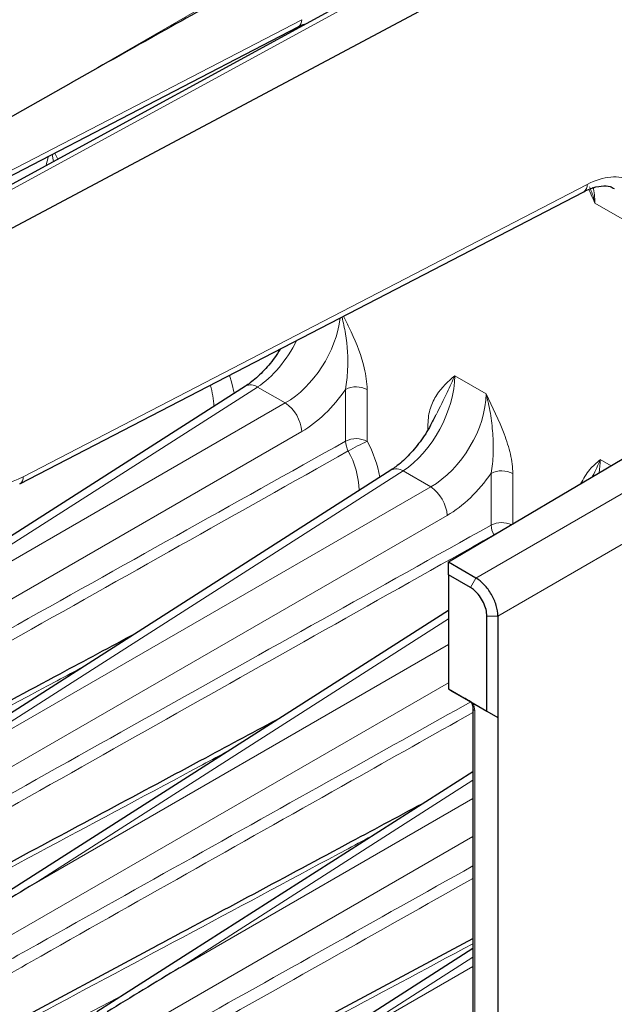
# Paper-space layout 'Blatt4' of a CAD drawing. Header units: millimetres. Extents: x 5 to 418, y 2 to 292.
# Tile 70 of 77: x 267 to 286, y 190 to 221. Entities that reach past the tile are written whole.
import ezdxf

# ---------------------------------------------------------------- set-up
doc = ezdxf.new("R2010")
doc.units = ezdxf.units.MM

psp = doc.layouts.new('Blatt4')

# ---------------------------------------------------------------- linework, layer by layer
at = {"color": 7, "linetype": 'Continuous', "lineweight": 25}
for p, q in [((289.18, 228.344), (264.605, 214.932)), ((264.146, 213.303), (286.468, 225.195)), ((264.113, 215.018), (275.748, 221.049)), ((262.539, 215.927), (268.445, 219.254)), ((301.937, 216.461), (280.586, 203.813)), ((266.784, 206.33), (284.941, 215.742)), ((274.051, 209.482), (255.215, 197.439)), ((278.736, 206.778), (259.9, 194.734)), ((280.586, 203.405), (280.586, 203.813)), ((281.47, 203.302), (280.586, 203.813)), ((280.586, 203.405), (280.586, 199.73)), ((281.293, 202.996), (280.586, 203.405)), ((280.586, 202.261), (264.584, 192.03)), ((281.823, 199.016), (281.823, 202.078)), ((282.177, 202.078), (282.177, 198.812)), ((280.586, 199.73), (281.823, 199.016)), ((280.586, 199.73), (280.651, 199.693)), ((280.586, 199.73), (280.586, 199.73)), ((280.651, 199.693), (280.721, 199.652)), ((280.721, 199.652), (281.075, 199.448)), ((281.375, 199.275), (282.177, 198.812)), ((281.372, 199.116), (281.372, 172.155)), ((281.823, 199.016), (282.177, 198.812)), ((282.177, 198.812), (282.177, 111.398)), ((281.372, 197.064), (269.269, 189.326)), ((275.884, 188.758), (281.372, 191.695)), ((264.494, 187.871), (271.206, 191.464)), ((281.372, 191.365), (273.954, 186.621))]:
    psp.add_line(p, q, dxfattribs=at)
at = {"color": 7, "linetype": 'Continuous', "lineweight": 18}
for p, q in [((289.425, 228.316), (264.853, 214.906)), ((268.445, 219.254), (281.303, 226.677)), ((263.953, 215.11), (275.862, 221.284)), ((281.47, 203.302), (307.112, 218.105)), ((267.875, 216.717), (267.828, 216.943)), ((267.915, 216.989), (268.01, 216.79)), ((307.819, 216.881), (282.177, 202.078)), ((266.898, 206.565), (285.055, 215.977)), ((286.476, 214.695), (285.302, 215.372)), ((280.789, 209.818), (281.797, 209.237)), ((274.442, 209.454), (257.88, 198.865)), ((275.332, 208.94), (274.442, 209.454)), ((277.276, 207.71), (277.276, 209.378)), ((277.973, 209.373), (277.973, 207.705)), ((257.88, 198.865), (275.332, 208.94)), ((279.928, 208.09), (279.928, 208.245)), ((275.862, 208.022), (256.013, 196.563)), ((285.474, 207.114), (285.821, 206.914)), ((279.126, 206.75), (262.564, 196.161)), ((280.017, 206.236), (279.126, 206.75)), ((281.96, 205.006), (281.96, 206.674)), ((282.658, 206.669), (282.658, 205.04)), ((262.564, 196.161), (280.017, 206.236)), ((280.547, 205.318), (260.698, 193.859)), ((281.293, 202.996), (281.47, 203.302)), ((281.823, 202.078), (282.177, 202.078)), ((280.586, 201.984), (267.249, 193.456)), ((267.249, 193.456), (280.586, 201.156)), ((280.586, 199.931), (265.382, 191.155)), ((281.431, 199.034), (281.431, 172.073)), ((281.372, 196.787), (271.934, 190.752)), ((271.934, 190.752), (281.372, 196.201)), ((281.372, 194.977), (270.067, 188.45)), ((281.372, 191.087), (276.618, 188.048)), ((276.618, 188.048), (281.372, 190.792)), ((265.382, 187.417), (270.148, 189.887))]:
    psp.add_line(p, q, dxfattribs=at)
at = {"color": 7, "linetype": 'Continuous', "lineweight": 18, "flags": 128}
psp.add_lwpolyline([(273.539, 209.832), (273.617, 209.582), (273.69, 209.251)], dxfattribs=at)
at = {"color": 7, "linetype": 'Continuous', "lineweight": 18}
for centre, radius, start, end in [((275.618, 221.258), 0.246, 301.9914, 6.1311), ((284.81, 215.951), 0.246, 301.9907, 6.1318), ((270.433, 208.744), 2.601, 1.9048, 17.133), ((274.224, 209.145), 0.379, 54.8682, 117.0092), ((277.619, 208.688), 0.771, 62.6783, 116.4558), ((274.656, 207.938), 1.209, 3.9926, 56.0074), ((277.619, 207.019), 0.771, 62.6783, 116.4558), ((278.005, 207.738), 0.73, 182.2216, 208.2544), ((280.773, 201.466), 6.838, 114.1674, 119.9205), ((274.505, 205.855), 3.931, 10.1397, 28.076), ((274.802, 205.992), 2.918, 2.6466, 28.6869), ((278.908, 206.44), 0.379, 54.8685, 117.0088), ((266.653, 206.539), 0.246, 301.997, 6.1367), ((282.304, 205.983), 0.771, 62.6784, 116.4557), ((279.341, 205.233), 1.209, 3.9926, 56.0074), ((282.306, 204.306), 0.78, 66.0728, 116.2641), ((282.69, 205.034), 0.73, 182.2217, 208.2544), ((285.665, 198.358), 7.291, 117.7078, 119.7473), ((281.468, 199.123), 0.0964, 184.7349, 247.1239)]:
    psp.add_arc(centre, radius, start, end, dxfattribs=at)
at = {"color": 7, "linetype": 'Continuous', "lineweight": 25}
for centre, major_axis, ratio, start_param, end_param in [((268.619, 219.15), (14.645, 8.249), 0.010453, 1.205942, 1.576777), ((281.393, 199.264), (0.45, -0.26), 0.000072, 1.737144, 2.355894), ((267.263, 192.852), (20.258, 12.315), 0.022083, 1.558058, 1.673678), ((271.947, 190.148), (20.258, 12.315), 0.022083, 1.558058, 1.673678)]:
    psp.add_ellipse(centre, major_axis=major_axis, ratio=ratio, start_param=start_param, end_param=end_param, dxfattribs=at)
at = {"color": 7, "linetype": 'Continuous', "lineweight": 18}
for centre, major_axis, ratio, start_param, end_param in [((265.915, 216.364), (1.316, 2.127), 0.596679, 5.163004, 5.294054), ((284.998, 213.496), (1.561, 2.564), 0.592292, 0.057933, 0.772931), ((283.59, 214.32), (1.193, 2.198), 0.558964, 5.482951, 5.760952), ((275.284, 210.955), (1.316, 2.127), 0.596679, 3.971302, 5.390108), ((274.397, 211.467), (1.188, 2.2), 0.557414, 3.937195, 4.778412), ((279.082, 208.763), (1.188, 2.2), 0.557414, 3.937195, 5.481811), ((275.801, 210.641), (1.69, 2.777), 0.592292, 3.966883, 4.616415), ((279.969, 208.251), (1.316, 2.127), 0.596679, 3.971302, 5.515918), ((283.766, 206.059), (1.188, 2.2), 0.557414, 5.282162, 5.481811), ((266.964, 209.458), (1.82, 2.989), 0.592292, 2.896792, 3.914523), ((280.485, 207.937), (1.69, 2.777), 0.592292, 3.966883, 4.616415), ((281.113, 199.218), (-0.225, 0.39), 0.577777, 3.927415, 4.529819)]:
    psp.add_ellipse(centre, major_axis=major_axis, ratio=ratio, start_param=start_param, end_param=end_param, dxfattribs=at)
at = {"color": 7, "linetype": 'Continuous', "lineweight": 25}
for points, knots in [([(275.748, 221.049), (275.821, 221.088), (275.895, 221.128), (275.958, 221.143), (275.959, 221.143)], [0, 0, 0, 0, 0.986767, 1, 1, 1, 1]), ([(284.941, 215.742), (285.011, 215.776), (285.216, 215.874), (285.521, 215.941), (285.777, 215.931), (285.883, 215.869), (285.925, 215.844)], [0, 0, 0, 0, 0.162485, 0.474066, 0.787994, 1, 1, 1, 1]), ([(275.168, 210.677), (275.11, 210.582), (274.941, 210.307), (274.607, 209.929), (274.284, 209.638), (274.103, 209.516), (274.051, 209.482)], [0, 0, 0, 0, 0.1823046, 0.5267189, 0.8662214, 1, 1, 1, 1]), ([(280.174, 208.561), (280.123, 208.447), (279.986, 208.142), (279.68, 207.682), (279.294, 207.222), (278.968, 206.933), (278.787, 206.812), (278.736, 206.778)], [0, 0, 0, 0, 0.149465, 0.402377, 0.654096, 0.902226, 1, 1, 1, 1]), ([(281.823, 202.078), (281.818, 202.146), (281.807, 202.286), (281.721, 202.518), (281.589, 202.735), (281.438, 202.901), (281.336, 202.968), (281.293, 202.996)], [0, 0, 0, 0, 0.202355, 0.417397, 0.632001, 0.846434, 1, 1, 1, 1]), ([(261.83, 196.871), (263.915, 197.986), (266.81, 199.535), (269.708, 201.089), (270.518, 201.524)], [0, 0, 0, 0, 0.72017, 1, 1, 1, 1]), ([(281.316, 199.309), (281.32, 199.301), (281.341, 199.265), (281.362, 199.2), (281.372, 199.144), (281.372, 199.121), (281.372, 199.116)], [0, 0, 0, 0, 0.1062854, 0.5293053, 0.8955484, 1, 1, 1, 1]), ([(266.515, 194.166), (268.6, 195.282), (271.495, 196.83), (274.392, 198.384), (275.203, 198.819)], [0, 0, 0, 0, 0.72017, 1, 1, 1, 1]), ([(271.199, 191.462), (273.284, 192.577), (276.179, 194.126), (279.077, 195.68), (279.888, 196.115)], [0, 0, 0, 0, 0.72017, 1, 1, 1, 1])]:
    psp.add_open_spline(points, degree=3, knots=knots, dxfattribs=at)
at = {"color": 7, "linetype": 'Continuous', "lineweight": 18}
for points, knots in [([(285.302, 215.372), (285.301, 215.374), (285.276, 215.431), (285.208, 215.579), (285.147, 215.726), (285.109, 215.818)], [0, 0, 0, 0, 0.012837, 0.383575, 1, 1, 1, 1]), ([(285.128, 215.897), (285.177, 215.786), (285.244, 215.635), (285.286, 215.447), (285.299, 215.388), (285.302, 215.375), (285.302, 215.372)], [0, 0, 0, 0, 0.685161, 0.930496, 0.98876, 1, 1, 1, 1]), ([(277.276, 209.378), (277.302, 209.582), (277.378, 210.162), (277.327, 210.977), (277.201, 211.531), (277.161, 211.71)], [0, 0, 0, 0, 0.269041, 0.764641, 1, 1, 1, 1]), ([(277.21, 211.735), (277.292, 211.567), (277.557, 211.02), (277.895, 210.197), (277.952, 209.602), (277.973, 209.373)], [0, 0, 0, 0, 0.215211, 0.698762, 1, 1, 1, 1]), ([(279.928, 208.245), (279.928, 208.442), (279.957, 208.617), (280.032, 208.855), (280.062, 208.93), (280.13, 209.069), (280.167, 209.135), (280.37, 209.443), (280.58, 209.634), (280.789, 209.818)], [0, 0, 0, 0, 0.25, 0.25, 0.375, 0.375, 0.5, 0.5, 1, 1, 1, 1]), ([(280.789, 209.818), (280.789, 209.817), (280.719, 209.647), (280.532, 209.256), (280.311, 208.803), (280.189, 208.554)], [0, 0, 0, 0, 0.003914, 0.452261, 1, 1, 1, 1]), ([(282.658, 206.669), (282.658, 206.866), (282.629, 207.075), (282.554, 207.399), (282.524, 207.509), (282.456, 207.726), (282.419, 207.835), (282.216, 208.377), (282.006, 208.811), (281.797, 209.237)], [0, 0, 0, 0, 0.25, 0.25, 0.375, 0.375, 0.5, 0.5, 1, 1, 1, 1]), ([(281.96, 206.674), (282.001, 206.876), (282.02, 207.089), (282.033, 207.523), (282.027, 207.741), (281.997, 208.177), (281.971, 208.394), (281.9, 208.822), (281.853, 209.032), (281.797, 209.237)], [0, 0, 0, 0, 0.25, 0.25, 0.5, 0.5, 0.75, 0.75, 1, 1, 1, 1]), ([(284.843, 206.335), (284.933, 206.498), (285.103, 206.808), (285.356, 207.011), (285.473, 207.113), (285.474, 207.114)], [0, 0, 0, 0, 0.522124, 0.996204, 1, 1, 1, 1]), ([(285.474, 207.114), (285.473, 207.113), (285.404, 206.943), (285.322, 206.77), (285.222, 206.564), (285.218, 206.557)], [0, 0, 0, 0, 0.0083648, 0.9666633, 1, 1, 1, 1]), ([(268.843, 200.452), (268.558, 200.299), (264.938, 198.358), (260.485, 195.975), (256.317, 193.748), (255.483, 193.302)], [0, 0, 0, 0, 0.064099, 0.81282, 1, 1, 1, 1]), ([(264.852, 190.097), (265.686, 190.565), (269.854, 192.905), (275.338, 195.978), (279.989, 198.579), (281.305, 199.315)], [0, 0, 0, 0, 0.151993, 0.759965, 1, 1, 1, 1]), ([(281.372, 198.969), (280.067, 198.234), (275.431, 195.627), (269.966, 192.541), (265.809, 190.185), (264.977, 189.714)], [0, 0, 0, 0, 0.238793, 0.847759, 1, 1, 1, 1]), ([(273.528, 197.748), (273.242, 197.595), (269.622, 195.653), (265.169, 193.271), (261.001, 191.044), (260.168, 190.598)], [0, 0, 0, 0, 0.064099, 0.81282, 1, 1, 1, 1]), ([(278.212, 195.044), (277.927, 194.891), (274.307, 192.949), (269.854, 190.566), (265.686, 188.339), (264.852, 187.894)], [0, 0, 0, 0, 0.064099, 0.81282, 1, 1, 1, 1]), ([(269.537, 187.393), (270.371, 187.861), (274.316, 190.075), (278.261, 192.285), (281.372, 194.027)], [0, 0, 0, 0, 0.211292, 1, 1, 1, 1]), ([(281.372, 193.627), (278.3, 191.894), (274.395, 189.692), (270.493, 187.481), (269.662, 187.01)], [0, 0, 0, 0, 0.786891, 1, 1, 1, 1]), ([(281.372, 191.522), (278.261, 189.856), (274.316, 187.743), (270.371, 185.635), (269.537, 185.189)], [0, 0, 0, 0, 0.788708, 1, 1, 1, 1])]:
    psp.add_open_spline(points, degree=3, knots=knots, dxfattribs=at)
for points in [[(255.483, 195.506), (262.747, 199.585), (270.012, 203.65), (277.276, 207.71)], [(277.362, 207.393), (270.107, 203.316), (262.854, 199.23), (255.608, 195.123)], [(260.168, 192.802), (267.432, 196.88), (274.696, 200.946), (281.96, 205.006)], [(282.047, 204.688), (274.791, 200.612), (267.538, 196.526), (260.293, 192.418)]]:
    psp.add_open_spline(points, degree=3, dxfattribs=at)
at = {"color": 7, "linetype": 'Continuous', "lineweight": 25}
for points in [[(281.74, 203.084), (281.655, 203.174), (281.562, 203.249), (281.47, 203.302)], [(281.97, 202.775), (281.904, 202.888), (281.826, 202.994), (281.74, 203.084)], [(282.123, 202.421), (282.088, 202.541), (282.035, 202.661), (281.97, 202.775)], [(282.177, 202.078), (282.177, 202.185), (282.159, 202.302), (282.123, 202.421)], [(281.319, 199.307), (281.323, 199.305), (281.346, 199.291), (281.375, 199.275)]]:
    psp.add_open_spline(points, degree=3, dxfattribs=at)

doc.saveas('drawing.dxf')
